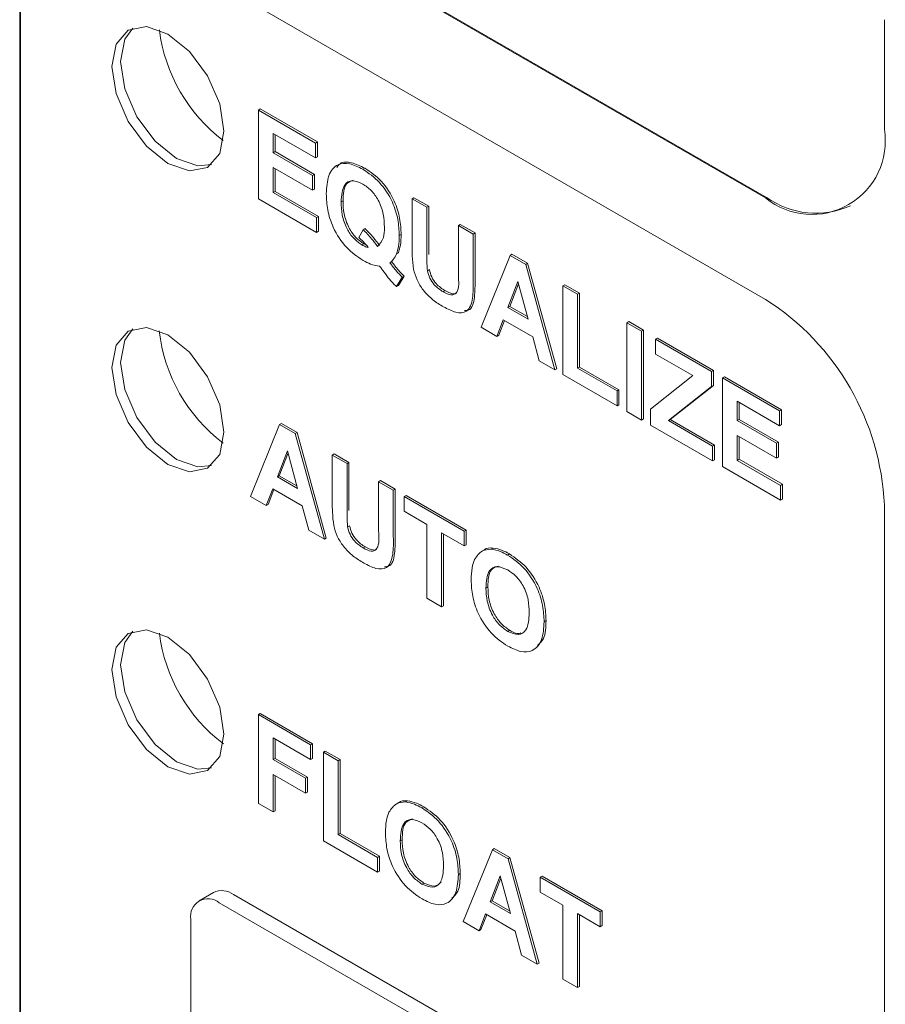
# Paper-space layout '2' of a CAD drawing. Header units: inches. Extents: x 1 to 109, y 1 to 85.
# Tile 45 of 66: x 80.751 to 81.395, y 28.481 to 29.214. Entities that reach past the tile are written whole.
import ezdxf

# ---------------------------------------------------------------- set-up
doc = ezdxf.new("R2010")
doc.units = ezdxf.units.IN
doc.header["$MEASUREMENT"] = 0

psp = doc.layouts.new('2')

# ---------------------------------------------------------------- linework, layer by layer
at = {"color": 7, "linetype": 'Continuous', "lineweight": 15, "ltscale": 5}
for p, q in [((80.84031, 29.35127), (81.307, 29.08186)), ((80.8396, 29.35086), (81.30629, 29.08146)), ((81.30629, 29.00593), (80.83961, 29.27533)), ((80.75122, 29.22429), (80.75123, 28.24443)), ((80.75193, 29.22469), (80.75193, 28.24484)), ((81.39468, 29.1325), (81.39468, 29.21415)), ((80.92881, 29.14685), (80.93022, 29.14767)), ((80.92881, 29.0808), (80.92881, 29.14685)), ((80.92881, 29.14685), (80.97134, 29.1223)), ((80.93022, 29.14767), (80.97275, 29.12312)), ((80.97134, 29.11129), (80.93981, 29.12949)), ((80.93981, 29.12949), (80.93981, 29.1151)), ((80.94122, 29.12868), (80.94122, 29.11591)), ((80.97134, 29.1223), (80.97275, 29.12312)), ((80.97134, 29.1223), (80.97134, 29.11129)), ((80.97275, 29.12312), (80.97275, 29.11211)), ((80.93981, 29.1151), (80.94122, 29.11591)), ((80.93981, 29.1151), (80.96914, 29.09816)), ((80.94122, 29.11591), (80.97055, 29.09898)), ((80.97134, 29.11129), (80.97275, 29.11211)), ((80.96914, 29.08716), (80.93981, 29.10409)), ((80.93981, 29.10409), (80.93981, 29.08546)), ((80.94122, 29.10327), (80.94122, 29.08628)), ((81.00663, 29.10277), (81.00804, 29.10359)), ((80.96914, 29.09816), (80.97055, 29.09898)), ((80.96914, 29.09816), (80.96914, 29.08716)), ((80.97055, 29.09898), (80.97055, 29.08797)), ((80.96914, 29.08716), (80.97055, 29.08797)), ((80.97207, 29.05582), (80.92881, 29.0808)), ((80.93981, 29.08546), (80.94122, 29.08628)), ((80.93981, 29.08546), (80.97207, 29.06683)), ((80.94122, 29.08628), (80.97349, 29.06765)), ((81.0432, 29.08081), (81.04462, 29.08163)), ((81.0432, 29.08081), (81.0542, 29.07446)), ((81.0432, 29.04572), (81.0432, 29.08081)), ((81.04462, 29.08163), (81.05562, 29.07528)), ((80.9904, 29.07843), (80.99182, 29.07924)), ((81.0542, 29.07446), (81.05562, 29.07528)), ((81.0542, 29.07446), (81.0542, 29.03862)), ((81.05562, 29.07528), (81.05562, 29.03944)), ((80.97207, 29.06683), (80.97349, 29.06765)), ((80.97207, 29.06683), (80.97207, 29.05582)), ((80.97349, 29.06765), (80.97349, 29.05664)), ((81.0036, 29.05202), (81.0068, 29.05779)), ((81.0068, 29.05779), (81.00822, 29.05861)), ((81.07767, 29.06092), (81.07908, 29.06173)), ((81.07767, 29.0243), (81.07767, 29.06092)), ((81.07767, 29.06092), (81.08867, 29.05457)), ((81.07908, 29.06173), (81.09008, 29.05538)), ((80.97207, 29.05582), (80.97349, 29.05664)), ((81.03367, 29.05348), (81.03509, 29.05429)), ((81.08867, 29.05457), (81.09008, 29.05538)), ((81.08867, 29.05457), (81.08867, 29.02002)), ((81.09008, 29.05538), (81.09008, 29.02084)), ((81.00593, 29.04644), (81.00735, 29.04726)), ((81.00735, 29.04726), (81.00896, 29.04649)), ((81.03164, 29.0398), (81.03306, 29.04062)), ((81.09454, 28.98513), (81.11616, 29.0387)), ((81.11616, 29.0387), (81.11757, 29.03951)), ((81.11616, 29.0387), (81.12781, 29.03197)), ((81.11757, 29.03951), (81.12923, 29.03279)), ((81.02674, 29.03317), (81.02815, 29.03399)), ((81.12781, 29.03197), (81.12923, 29.03279)), ((81.12781, 29.03197), (81.14954, 28.95338)), ((81.12923, 29.03279), (81.15095, 28.95419)), ((81.03587, 29.02238), (81.03167, 29.01549)), ((81.03729, 29.0232), (81.03308, 29.01631)), ((81.03587, 29.02238), (81.03729, 29.0232)), ((81.05465, 29.0273), (81.05607, 29.02812)), ((81.03167, 29.01549), (81.03308, 29.01631)), ((81.12204, 29.01922), (81.11454, 28.99983)), ((81.12249, 29.01754), (81.11596, 29.00065)), ((81.12955, 28.99116), (81.12204, 29.01922)), ((81.1554, 29.01604), (81.15682, 29.01686)), ((81.1554, 28.94999), (81.1554, 29.01604)), ((81.1554, 29.01604), (81.1664, 29.00969)), ((81.15682, 29.01686), (81.16782, 29.01051)), ((81.06628, 29.0116), (81.0677, 29.01242)), ((81.1664, 29.00969), (81.16782, 29.01051)), ((81.1664, 29.00969), (81.1664, 28.95465)), ((81.16782, 29.01051), (81.16782, 28.95547)), ((81.11454, 28.99983), (81.11596, 29.00065)), ((81.11454, 28.99983), (81.12955, 28.99116)), ((81.11596, 29.00065), (81.12904, 28.9931)), ((81.10627, 28.97835), (81.09454, 28.98513)), ((81.11109, 28.99081), (81.10627, 28.97835)), ((81.11199, 28.99029), (81.10768, 28.97917)), ((81.13305, 28.97814), (81.11109, 28.99081)), ((81.20307, 28.98853), (81.20448, 28.98934)), ((81.20307, 28.92247), (81.20307, 28.98853)), ((81.20307, 28.98853), (81.21407, 28.98218)), ((81.20448, 28.98934), (81.21548, 28.98299)), ((81.10627, 28.97835), (81.10768, 28.97917)), ((81.13787, 28.96011), (81.13305, 28.97814)), ((81.21407, 28.98218), (81.21548, 28.98299)), ((81.21407, 28.98218), (81.21407, 28.91612)), ((81.21548, 28.98299), (81.21548, 28.91694)), ((81.22433, 28.97625), (81.22575, 28.97707)), ((81.22433, 28.96524), (81.22433, 28.97625)), ((81.22433, 28.97625), (81.26613, 28.95212)), ((81.22575, 28.97707), (81.26755, 28.95294)), ((81.25222, 28.94914), (81.22433, 28.96524)), ((81.14954, 28.95338), (81.13787, 28.96011)), ((81.1664, 28.95465), (81.16782, 28.95547)), ((81.16782, 28.95547), (81.19715, 28.93853)), ((81.14954, 28.95338), (81.15095, 28.95419)), ((81.19574, 28.92671), (81.1554, 28.94999)), ((81.1664, 28.95465), (81.19574, 28.93772)), ((81.22067, 28.92417), (81.25222, 28.94914)), ((81.26613, 28.95212), (81.26755, 28.95294)), ((81.26613, 28.95212), (81.26613, 28.94111)), ((81.26755, 28.95294), (81.26755, 28.94193)), ((81.2742, 28.94746), (81.27562, 28.94828)), ((81.27562, 28.94828), (81.31815, 28.92373)), ((81.26613, 28.94111), (81.23395, 28.91566)), ((81.26755, 28.94193), (81.23536, 28.91647)), ((81.26613, 28.94111), (81.26755, 28.94193)), ((81.2742, 28.88141), (81.2742, 28.94746)), ((81.2742, 28.94746), (81.31673, 28.92291)), ((81.19574, 28.93772), (81.19715, 28.93853)), ((81.19574, 28.93772), (81.19574, 28.92671)), ((81.19715, 28.93853), (81.19715, 28.92752)), ((81.19574, 28.92671), (81.19715, 28.92752)), ((81.31673, 28.9119), (81.2852, 28.9301)), ((81.2852, 28.9301), (81.2852, 28.91571)), ((81.28662, 28.92929), (81.28662, 28.91652)), ((81.21407, 28.91612), (81.20307, 28.92247)), ((81.22067, 28.91231), (81.22067, 28.92417)), ((81.31673, 28.92291), (81.31815, 28.92373)), ((81.31673, 28.92291), (81.31673, 28.9119)), ((81.31815, 28.92373), (81.31815, 28.91272)), ((80.92294, 28.85915), (80.94456, 28.91272)), ((80.94456, 28.91272), (80.94598, 28.91353)), ((80.94456, 28.91272), (80.95621, 28.90599)), ((80.94598, 28.91353), (80.95763, 28.90681)), ((81.21407, 28.91612), (81.21548, 28.91694)), ((81.26687, 28.88564), (81.22067, 28.91231)), ((81.23395, 28.91566), (81.23536, 28.91647)), ((81.23395, 28.91566), (81.26687, 28.89665)), ((81.23536, 28.91647), (81.26828, 28.89747)), ((81.2852, 28.91571), (81.28662, 28.91652)), ((81.2852, 28.91571), (81.31453, 28.89878)), ((81.28662, 28.91652), (81.31595, 28.89959)), ((81.31673, 28.9119), (81.31815, 28.91272)), ((80.95621, 28.90599), (80.95763, 28.90681)), ((80.95621, 28.90599), (80.97794, 28.8274)), ((80.95763, 28.90681), (80.97935, 28.82821)), ((81.31453, 28.88777), (81.2852, 28.9047)), ((81.2852, 28.9047), (81.2852, 28.88607)), ((81.28662, 28.90388), (81.28662, 28.88689)), ((81.26687, 28.89665), (81.26828, 28.89747)), ((81.26687, 28.89665), (81.26687, 28.88564)), ((81.26828, 28.89747), (81.26828, 28.88646)), ((81.31453, 28.89878), (81.31595, 28.89959)), ((81.31453, 28.89878), (81.31453, 28.88777)), ((81.31595, 28.89959), (81.31595, 28.88858)), ((80.95044, 28.89324), (80.94295, 28.87385)), ((80.95089, 28.89156), (80.94436, 28.87467)), ((80.95796, 28.86519), (80.95044, 28.89324)), ((80.98381, 28.89006), (80.98522, 28.89088)), ((80.98381, 28.89006), (80.99481, 28.88371)), ((80.98381, 28.85497), (80.98381, 28.89006)), ((80.98522, 28.89088), (80.99622, 28.88453)), ((80.99481, 28.88371), (80.99622, 28.88453)), ((80.99481, 28.88371), (80.99481, 28.84787)), ((80.99622, 28.88453), (80.99622, 28.84869)), ((81.26687, 28.88564), (81.26828, 28.88646)), ((81.2852, 28.88607), (81.28662, 28.88689)), ((81.2852, 28.88607), (81.31747, 28.86744)), ((81.28662, 28.88689), (81.31888, 28.86826)), ((81.31453, 28.88777), (81.31595, 28.88858)), ((80.94295, 28.87385), (80.94436, 28.87467)), ((80.94436, 28.87467), (80.95744, 28.86712)), ((81.31747, 28.85643), (81.2742, 28.88141)), ((80.94295, 28.87385), (80.95796, 28.86519)), ((81.01827, 28.87017), (81.01969, 28.87098)), ((81.01827, 28.83356), (81.01827, 28.87017)), ((81.01827, 28.87017), (81.02927, 28.86382)), ((81.01969, 28.87098), (81.03069, 28.86463)), ((81.31747, 28.86744), (81.31888, 28.86826)), ((81.31747, 28.86744), (81.31747, 28.85643)), ((81.31888, 28.86826), (81.31888, 28.85725)), ((80.9395, 28.86483), (80.93467, 28.85237)), ((80.9404, 28.86431), (80.93609, 28.85319)), ((80.96145, 28.85216), (80.9395, 28.86483)), ((81.02927, 28.86382), (81.03069, 28.86463)), ((81.02927, 28.86382), (81.02927, 28.82927)), ((81.03069, 28.86463), (81.03069, 28.83009)), ((81.03734, 28.85916), (81.03875, 28.85998)), ((81.03875, 28.85998), (81.08349, 28.83415)), ((80.93467, 28.85237), (80.92294, 28.85915)), ((80.93467, 28.85237), (80.93609, 28.85319)), ((81.03734, 28.84815), (81.03734, 28.85916)), ((81.03734, 28.85916), (81.08207, 28.83334)), ((81.31747, 28.85643), (81.31888, 28.85725)), ((81.39469, 27.87298), (81.39468, 28.85283)), ((80.96628, 28.83413), (80.96145, 28.85216)), ((81.05421, 28.83841), (81.03734, 28.84815)), ((81.05421, 28.78337), (81.05421, 28.83841)), ((80.97794, 28.8274), (80.96628, 28.83413)), ((80.99525, 28.83655), (80.99667, 28.83737)), ((81.08207, 28.82233), (81.06521, 28.83206)), ((81.06521, 28.83206), (81.06521, 28.77702)), ((81.06662, 28.83125), (81.06662, 28.77784)), ((81.08207, 28.83334), (81.08349, 28.83415)), ((81.08207, 28.83334), (81.08207, 28.82233)), ((81.08349, 28.83415), (81.08349, 28.82314)), ((80.97794, 28.8274), (80.97935, 28.82821)), ((81.00688, 28.82085), (81.0083, 28.82167)), ((81.08207, 28.82233), (81.08349, 28.82314)), ((81.09704, 28.81945), (81.09527, 28.81843)), ((81.1022, 28.81997), (81.10362, 28.82078)), ((81.11426, 28.8156), (81.11567, 28.81642)), ((81.0982, 28.79104), (81.09962, 28.79185)), ((81.06521, 28.77702), (81.05421, 28.78337)), ((81.06521, 28.77702), (81.06662, 28.77784)), ((81.14147, 28.76593), (81.14289, 28.76674)), ((81.1144, 28.75879), (81.11581, 28.7596)), ((80.92881, 28.69677), (80.93022, 28.69759)), ((80.92881, 28.63072), (80.92881, 28.69677)), ((80.92881, 28.69677), (80.96767, 28.67434)), ((80.93022, 28.69759), (80.96909, 28.67515)), ((80.96767, 28.66333), (80.93981, 28.67942)), ((80.93981, 28.67942), (80.93981, 28.66333)), ((80.94122, 28.6786), (80.94122, 28.66414)), ((80.96767, 28.67434), (80.96909, 28.67515)), ((80.96767, 28.67434), (80.96767, 28.66333)), ((80.96909, 28.67515), (80.96909, 28.66414)), ((80.97721, 28.66883), (80.97862, 28.66965)), ((80.97862, 28.66965), (80.98962, 28.6633)), ((80.93981, 28.66333), (80.94122, 28.66414)), ((80.93981, 28.66333), (80.96401, 28.64936)), ((80.94122, 28.66414), (80.96542, 28.65017)), ((80.96767, 28.66333), (80.96909, 28.66414)), ((80.97721, 28.60278), (80.97721, 28.66883)), ((80.97721, 28.66883), (80.98821, 28.66248)), ((80.98821, 28.66248), (80.98962, 28.6633)), ((80.98821, 28.66248), (80.98821, 28.60744)), ((80.98962, 28.6633), (80.98962, 28.60826)), ((80.96401, 28.63835), (80.93981, 28.65232)), ((80.93981, 28.65232), (80.93981, 28.62437)), ((80.94122, 28.6515), (80.94122, 28.62519)), ((80.96401, 28.64936), (80.96542, 28.65017)), ((80.96401, 28.64936), (80.96401, 28.63835)), ((80.96542, 28.65017), (80.96542, 28.63916)), ((80.96401, 28.63835), (80.96542, 28.63916)), ((81.03841, 28.63176), (81.03982, 28.63258)), ((80.93981, 28.62437), (80.92881, 28.63072)), ((81.03324, 28.63124), (81.03147, 28.63022)), ((81.05046, 28.62739), (81.05187, 28.62821)), ((80.93981, 28.62437), (80.94122, 28.62519)), ((80.98821, 28.60744), (80.98962, 28.60826)), ((80.98821, 28.60744), (81.01754, 28.59051)), ((80.98962, 28.60826), (81.01895, 28.59132)), ((81.03441, 28.60283), (81.03582, 28.60364)), ((81.01754, 28.5795), (80.97721, 28.60278)), ((81.08134, 28.54267), (81.10296, 28.59624)), ((81.10296, 28.59624), (81.10438, 28.59706)), ((81.10296, 28.59624), (81.11461, 28.58951)), ((81.10438, 28.59706), (81.11603, 28.59033)), ((81.01754, 28.59051), (81.01895, 28.59132)), ((81.01754, 28.59051), (81.01754, 28.5795)), ((81.01895, 28.59132), (81.01895, 28.58032)), ((81.11461, 28.58951), (81.11603, 28.59033)), ((81.11461, 28.58951), (81.13634, 28.51092)), ((81.11603, 28.59033), (81.13775, 28.51174)), ((81.01754, 28.5795), (81.01895, 28.58032)), ((81.07767, 28.57772), (81.07909, 28.57854)), ((81.10884, 28.57676), (81.10135, 28.55737)), ((81.10929, 28.57508), (81.10276, 28.55819)), ((81.11636, 28.54871), (81.10884, 28.57676)), ((81.13854, 28.5757), (81.13995, 28.57652)), ((81.13854, 28.56469), (81.13854, 28.5757)), ((81.13854, 28.5757), (81.18327, 28.54988)), ((81.13995, 28.57652), (81.18469, 28.55069)), ((81.0506, 28.57058), (81.05201, 28.57139)), ((80.89532, 28.56439), (80.88472, 28.55827)), ((81.23559, 28.37514), (80.91032, 28.5629)), ((81.15541, 28.55496), (81.13854, 28.56469)), ((81.22498, 28.36901), (80.89972, 28.55678)), ((81.10135, 28.55737), (81.10276, 28.55819)), ((81.10135, 28.55737), (81.11636, 28.54871)), ((81.10276, 28.55819), (81.11584, 28.55064)), ((81.15541, 28.49991), (81.15541, 28.55496)), ((81.0979, 28.54835), (81.09307, 28.5359)), ((81.09879, 28.54784), (81.09449, 28.53671)), ((81.11985, 28.53568), (81.0979, 28.54835)), ((81.18327, 28.53887), (81.16641, 28.54861)), ((81.16641, 28.54861), (81.16641, 28.49356)), ((81.16782, 28.54779), (81.16782, 28.49438)), ((81.18327, 28.54988), (81.18469, 28.55069)), ((81.18327, 28.54988), (81.18327, 28.53887)), ((81.18469, 28.55069), (81.18469, 28.53969)), ((80.8785, 28.54453), (80.87851, 28.16892)), ((81.09307, 28.5359), (81.08134, 28.54267)), ((81.18327, 28.53887), (81.18469, 28.53969)), ((81.09307, 28.5359), (81.09449, 28.53671)), ((81.12467, 28.51765), (81.11985, 28.53568)), ((81.13634, 28.51092), (81.12467, 28.51765)), ((81.13634, 28.51092), (81.13775, 28.51174)), ((81.16641, 28.49356), (81.15541, 28.49991)), ((81.16641, 28.49356), (81.16782, 28.49438))]:
    psp.add_line(p, q, dxfattribs=at)
at = {"color": 7, "linetype": 'Continuous', "lineweight": 15, "ltscale": 5, "flags": 128}
for points in [[(80.90325, 29.13122), (80.90007, 29.11461), (80.89103, 29.10421), (80.87749, 29.10158), (80.86153, 29.10712), (80.84556, 29.12001), (80.83203, 29.13826), (80.82298, 29.15911), (80.81981, 29.17938), (80.82298, 29.19599), (80.83203, 29.2064), (80.84556, 29.20903), (80.86153, 29.20348), (80.87749, 29.19059), (80.89103, 29.17234), (80.90007, 29.15149), (80.90325, 29.13122)], [(80.89403, 29.10634), (80.88386, 29.10525), (80.86789, 29.1108), (80.85193, 29.12368), (80.83839, 29.14194), (80.82935, 29.16279), (80.82617, 29.18306), (80.82935, 29.19966), (80.83538, 29.20794)], [(80.90325, 28.90716), (80.90007, 28.89055), (80.89103, 28.88015), (80.87749, 28.87752), (80.86153, 28.88306), (80.84556, 28.89595), (80.83203, 28.91421), (80.82298, 28.93506), (80.81981, 28.95532), (80.82298, 28.97193), (80.83203, 28.98234), (80.84556, 28.98497), (80.86153, 28.97942), (80.87749, 28.96653), (80.89103, 28.94828), (80.90007, 28.92743), (80.90325, 28.90716)], [(80.89404, 28.88228), (80.88386, 28.88119), (80.86789, 28.88674), (80.85193, 28.89962), (80.83839, 28.91788), (80.82935, 28.93873), (80.82617, 28.959), (80.82935, 28.9756), (80.83538, 28.98388)], [(80.90325, 28.68212), (80.90007, 28.66551), (80.89103, 28.65511), (80.8775, 28.65248), (80.86153, 28.65803), (80.84556, 28.67091), (80.83203, 28.68917), (80.82299, 28.71002), (80.81981, 28.73029), (80.82299, 28.74689), (80.83203, 28.7573), (80.84556, 28.75993), (80.86153, 28.75438), (80.87749, 28.74149), (80.89103, 28.72324), (80.90007, 28.70239), (80.90325, 28.68212)], [(80.89404, 28.65724), (80.88386, 28.65615), (80.86789, 28.6617), (80.85193, 28.67458), (80.83839, 28.69284), (80.82935, 28.71369), (80.82617, 28.73396), (80.82935, 28.75056), (80.83539, 28.75884)]]:
    psp.add_lwpolyline(points, dxfattribs=at)
at = {"color": 7, "linetype": 'Continuous', "lineweight": 15, "ltscale": 25}
for centre, radius, start, end in [((80.97699, 29.22195), 0.12279, 187.18588, 232.80432), ((81.34079, 29.12376), 0.05459, 230.79808, 9.2154), ((81.34361, 29.13297), 0.06287, 234.38317, 294.30743), ((81.20278, 28.8441), 0.1921, 2.60593, 57.39498), ((80.97681, 28.99644), 0.12257, 186.48959, 232.7229), ((80.97699, 28.77285), 0.12279, 187.18605, 232.80602), ((80.89144, 28.54663), 0.0131, 50.79742, 189.21474), ((80.90154, 28.55064), 0.01509, 54.38281, 114.30728)]:
    psp.add_arc(centre, radius, start, end, dxfattribs=at)
at = {"color": 7, "linetype": 'Continuous', "lineweight": 15, "ltscale": 5}
for points, knots in [([(80.97941, 29.08462), (80.97968, 29.08937), (80.98022, 29.09886), (80.9869, 29.10696), (80.99662, 29.10775), (81.00329, 29.10443), (81.00663, 29.10277)], [0, 0, 0, 0, 0.2806109, 0.5594731, 0.7793755, 1, 1, 1, 1]), ([(80.98711, 29.104), (80.98787, 29.1051), (80.99026, 29.10861), (80.99819, 29.10836), (81.00476, 29.10518), (81.00804, 29.10359)], [0, 0, 0, 0, 0.185472, 0.592069, 1, 1, 1, 1]), ([(81.00663, 29.10277), (81.01087, 29.09989), (81.01933, 29.09413), (81.02879, 29.07941), (81.03314, 29.06524), (81.03349, 29.0574), (81.03367, 29.05348)], [0, 0, 0, 0, 0.279931, 0.558662, 0.778972, 1, 1, 1, 1]), ([(81.00804, 29.10359), (81.01228, 29.1007), (81.02075, 29.09494), (81.0302, 29.08023), (81.03455, 29.06606), (81.03491, 29.05822), (81.03509, 29.05429)], [0, 0, 0, 0, 0.2799313, 0.5586625, 0.7789718, 1, 1, 1, 1]), ([(80.99948, 29.09461), (80.9976, 29.09395), (80.99236, 29.09211), (80.99203, 29.08428), (80.99182, 29.07924)], [0, 0, 0, 0, 0.357358, 1, 1, 1, 1]), ([(81.00656, 29.0918), (81.00385, 29.093), (80.99845, 29.09539), (80.99119, 29.09108), (80.9907, 29.08323), (80.9904, 29.07843)], [0, 0, 0, 0, 0.280274, 0.559935, 1, 1, 1, 1]), ([(81.02267, 29.05957), (81.02255, 29.06277), (81.02232, 29.06915), (81.01886, 29.07922), (81.01296, 29.08744), (81.00869, 29.09035), (81.00656, 29.0918)], [0, 0, 0, 0, 0.281125, 0.560142, 0.779815, 1, 1, 1, 1]), ([(81.00687, 29.03489), (81.00258, 29.03778), (80.99401, 29.04354), (80.98433, 29.05836), (80.97993, 29.07271), (80.97958, 29.08064), (80.97941, 29.08462)], [0, 0, 0, 0, 0.280094, 0.55863, 0.778953, 1, 1, 1, 1]), ([(80.9904, 29.07843), (80.99052, 29.07528), (80.99075, 29.069), (80.994, 29.05914), (80.99963, 29.05085), (81.00383, 29.04791), (81.00593, 29.04644)], [0, 0, 0, 0, 0.281112, 0.560283, 0.780117, 1, 1, 1, 1]), ([(80.99182, 29.07924), (80.99193, 29.07609), (80.99216, 29.06982), (80.99542, 29.05995), (81.00105, 29.05166), (81.00525, 29.04873), (81.00735, 29.04726)], [0, 0, 0, 0, 0.281112, 0.560283, 0.780117, 1, 1, 1, 1]), ([(81.0068, 29.05779), (81.00892, 29.05564), (81.01271, 29.0518), (81.01608, 29.04727), (81.01756, 29.04527)], [0, 0, 0, 0, 0.55986, 1, 1, 1, 1]), ([(81.00822, 29.05861), (81.01034, 29.05646), (81.01412, 29.05262), (81.01749, 29.04808), (81.01898, 29.04609)], [0, 0, 0, 0, 0.55986, 1, 1, 1, 1]), ([(81.01756, 29.04527), (81.01929, 29.0472), (81.02239, 29.05065), (81.02258, 29.05684), (81.02267, 29.05957)], [0, 0, 0, 0, 0.557902, 1, 1, 1, 1]), ([(81.01066, 29.04459), (81.00939, 29.04607), (81.0071, 29.04871), (81.00467, 29.05101), (81.0036, 29.05202)], [0, 0, 0, 0, 0.55996, 1, 1, 1, 1]), ([(81.03367, 29.05348), (81.0336, 29.05069), (81.03347, 29.04571), (81.0322, 29.04161), (81.03164, 29.0398)], [0, 0, 0, 0, 0.56001, 1, 1, 1, 1]), ([(81.03509, 29.05429), (81.03501, 29.0515), (81.03488, 29.04652), (81.03362, 29.04242), (81.03306, 29.04062)], [0, 0, 0, 0, 0.56001, 1, 1, 1, 1]), ([(81.00593, 29.04644), (81.00683, 29.04596), (81.00844, 29.04512), (81.00998, 29.04475), (81.01066, 29.04459)], [0, 0, 0, 0, 0.559889, 1, 1, 1, 1]), ([(81.04433, 29.02839), (81.04393, 29.03172), (81.04323, 29.03766), (81.04321, 29.04326), (81.0432, 29.04572)], [0, 0, 0, 0, 0.5597431, 1, 1, 1, 1]), ([(81.03164, 29.0398), (81.03092, 29.03831), (81.02964, 29.03565), (81.02763, 29.03393), (81.02674, 29.03317)], [0, 0, 0, 0, 0.559768, 1, 1, 1, 1]), ([(81.0542, 29.03862), (81.0542, 29.03655), (81.05418, 29.03287), (81.05451, 29.029), (81.05465, 29.0273)], [0, 0, 0, 0, 0.56018, 1, 1, 1, 1]), ([(81.01903, 29.03068), (81.01682, 29.03103), (81.01289, 29.03166), (81.00871, 29.0339), (81.00687, 29.03489)], [0, 0, 0, 0, 0.5596432, 1, 1, 1, 1]), ([(81.02661, 29.0207), (81.02519, 29.02255), (81.02264, 29.02586), (81.02013, 29.0292), (81.01903, 29.03068)], [0, 0, 0, 0, 0.559954, 1, 1, 1, 1]), ([(81.02674, 29.03317), (81.02836, 29.03101), (81.03125, 29.02716), (81.03446, 29.02384), (81.03587, 29.02238)], [0, 0, 0, 0, 0.559937, 1, 1, 1, 1]), ([(81.02815, 29.03399), (81.02977, 29.03183), (81.03266, 29.02797), (81.03587, 29.02466), (81.03729, 29.0232)], [0, 0, 0, 0, 0.559937, 1, 1, 1, 1]), ([(81.06661, 29.0004), (81.06398, 29.00198), (81.05873, 29.00512), (81.05173, 29.01208), (81.04654, 29.02039), (81.04506, 29.02572), (81.04433, 29.02839)], [0, 0, 0, 0, 0.28103, 0.560407, 0.780283, 1, 1, 1, 1]), ([(81.05465, 29.0273), (81.05513, 29.02546), (81.05609, 29.02178), (81.06033, 29.01555), (81.06402, 29.0131), (81.06628, 29.0116)], [0, 0, 0, 0, 0.2800658, 0.5601239, 1, 1, 1, 1]), ([(81.05607, 29.02812), (81.05654, 29.02628), (81.0575, 29.0226), (81.06174, 29.01637), (81.06544, 29.01392), (81.0677, 29.01242)], [0, 0, 0, 0, 0.280066, 0.560124, 1, 1, 1, 1]), ([(81.06628, 29.0116), (81.0683, 29.01055), (81.07133, 29.00896), (81.07477, 29.00948), (81.07843, 29.01299), (81.07801, 29.01928), (81.07767, 29.0243)], [0, 0, 0, 0, 0.25002, 0.375143, 0.500353, 1, 1, 1, 1]), ([(81.03167, 29.01549), (81.0307, 29.0164), (81.02897, 29.01803), (81.02733, 29.01988), (81.02661, 29.0207)], [0, 0, 0, 0, 0.559851, 1, 1, 1, 1]), ([(81.08867, 29.02002), (81.08874, 29.01548), (81.08888, 29.0065), (81.08523, 28.99586), (81.07582, 28.99554), (81.06969, 28.99878), (81.06661, 29.0004)], [0, 0, 0, 0, 0.28222, 0.55919, 0.778866, 1, 1, 1, 1]), ([(81.09008, 29.02084), (81.0901, 29.01641), (81.09013, 29.00765), (81.08772, 28.99763), (81.08318, 28.99766), (81.08216, 28.99767)], [0, 0, 0, 0, 0.440876, 0.87355, 1, 1, 1, 1]), ([(81.0677, 29.01242), (81.06968, 29.01142), (81.07265, 29.00992), (81.07556, 29.01001), (81.07623, 29.01067), (81.07632, 29.01076)], [0, 0, 0, 0, 0.636563, 0.955135, 1, 1, 1, 1]), ([(80.98493, 28.83764), (80.98453, 28.84097), (80.98383, 28.84691), (80.98381, 28.85251), (80.98381, 28.85497)], [0, 0, 0, 0, 0.559743, 1, 1, 1, 1]), ([(80.99481, 28.84787), (80.9948, 28.8458), (80.99478, 28.84212), (80.99511, 28.83825), (80.99525, 28.83655)], [0, 0, 0, 0, 0.56018, 1, 1, 1, 1]), ([(81.00722, 28.80965), (81.00458, 28.81123), (80.99934, 28.81437), (80.99234, 28.82133), (80.98714, 28.82964), (80.98567, 28.83498), (80.98493, 28.83764)], [0, 0, 0, 0, 0.28103, 0.560407, 0.780283, 1, 1, 1, 1]), ([(80.99525, 28.83655), (80.99573, 28.83471), (80.99669, 28.83103), (81.00093, 28.8248), (81.00463, 28.82235), (81.00688, 28.82085)], [0, 0, 0, 0, 0.280066, 0.560124, 1, 1, 1, 1]), ([(80.99667, 28.83737), (80.99715, 28.83553), (80.99811, 28.83185), (81.00234, 28.82562), (81.00604, 28.82317), (81.0083, 28.82167)], [0, 0, 0, 0, 0.280066, 0.560124, 1, 1, 1, 1]), ([(81.00688, 28.82085), (81.0089, 28.8198), (81.01194, 28.81821), (81.01538, 28.81873), (81.01903, 28.82224), (81.01861, 28.82853), (81.01827, 28.83356)], [0, 0, 0, 0, 0.2500196, 0.3751432, 0.500353, 1, 1, 1, 1]), ([(81.02927, 28.82927), (81.02934, 28.82473), (81.02948, 28.81575), (81.02583, 28.80511), (81.01642, 28.80479), (81.01029, 28.80803), (81.00722, 28.80965)], [0, 0, 0, 0, 0.28222, 0.55919, 0.778866, 1, 1, 1, 1]), ([(81.03069, 28.83009), (81.0307, 28.82566), (81.03074, 28.8169), (81.02832, 28.80688), (81.02379, 28.80691), (81.02276, 28.80692)], [0, 0, 0, 0, 0.440876, 0.87355, 1, 1, 1, 1]), ([(81.0083, 28.82167), (81.01028, 28.82067), (81.01326, 28.81917), (81.01616, 28.81927), (81.01684, 28.81992), (81.01692, 28.82001)], [0, 0, 0, 0, 0.636563, 0.955135, 1, 1, 1, 1]), ([(81.08976, 28.81227), (81.09145, 28.81481), (81.09447, 28.81934), (81.09984, 28.81978), (81.1022, 28.81997)], [0, 0, 0, 0, 0.559956, 1, 1, 1, 1]), ([(81.09689, 28.81931), (81.09692, 28.81935), (81.09847, 28.82105), (81.10107, 28.82092), (81.10362, 28.82078)], [0, 0, 0, 0, 0.020382, 1, 1, 1, 1]), ([(81.1022, 28.81997), (81.1044, 28.81956), (81.10831, 28.81883), (81.11244, 28.81659), (81.11426, 28.8156)], [0, 0, 0, 0, 0.559564, 1, 1, 1, 1]), ([(81.10362, 28.82078), (81.10581, 28.82038), (81.10973, 28.81965), (81.11385, 28.81741), (81.11567, 28.81642)], [0, 0, 0, 0, 0.559564, 1, 1, 1, 1]), ([(81.11567, 28.81642), (81.11993, 28.81349), (81.12844, 28.80765), (81.13791, 28.79284), (81.14235, 28.77859), (81.14271, 28.7707), (81.14289, 28.76674)], [0, 0, 0, 0, 0.279831, 0.558669, 0.779006, 1, 1, 1, 1]), ([(81.0872, 28.79695), (81.08728, 28.80013), (81.08742, 28.8058), (81.08905, 28.81029), (81.08976, 28.81227)], [0, 0, 0, 0, 0.560171, 1, 1, 1, 1]), ([(81.11426, 28.8156), (81.11852, 28.81268), (81.12703, 28.80683), (81.1365, 28.79202), (81.14093, 28.77777), (81.14129, 28.76988), (81.14147, 28.76593)], [0, 0, 0, 0, 0.279831, 0.558669, 0.779006, 1, 1, 1, 1]), ([(81.1144, 28.80452), (81.11167, 28.80572), (81.10624, 28.80814), (81.09898, 28.80375), (81.0985, 28.79586), (81.0982, 28.79104)], [0, 0, 0, 0, 0.280278, 0.559877, 1, 1, 1, 1]), ([(81.10733, 28.80737), (81.10543, 28.80669), (81.10015, 28.80481), (81.09983, 28.79691), (81.09962, 28.79185)], [0, 0, 0, 0, 0.359801, 1, 1, 1, 1]), ([(81.13047, 28.7726), (81.13035, 28.77577), (81.13012, 28.7821), (81.12666, 28.79212), (81.12075, 28.80023), (81.11652, 28.80308), (81.1144, 28.80452)], [0, 0, 0, 0, 0.281087, 0.560013, 0.779691, 1, 1, 1, 1]), ([(81.11442, 28.74777), (81.11019, 28.75065), (81.10174, 28.75641), (81.09227, 28.77102), (81.08775, 28.78519), (81.08739, 28.79303), (81.0872, 28.79695)], [0, 0, 0, 0, 0.2799425, 0.558704, 0.7790449, 1, 1, 1, 1]), ([(81.0982, 28.79104), (81.09834, 28.78783), (81.0986, 28.78145), (81.10219, 28.77142), (81.10802, 28.7632), (81.11227, 28.76026), (81.1144, 28.75879)], [0, 0, 0, 0, 0.281021, 0.560116, 0.779939, 1, 1, 1, 1]), ([(81.09962, 28.79185), (81.09975, 28.78865), (81.10001, 28.78227), (81.1036, 28.77224), (81.10943, 28.76402), (81.11368, 28.76108), (81.11581, 28.7596)], [0, 0, 0, 0, 0.281021, 0.560116, 0.779939, 1, 1, 1, 1]), ([(81.1144, 28.75879), (81.11711, 28.75762), (81.12255, 28.7553), (81.12968, 28.75991), (81.13017, 28.76778), (81.13047, 28.7726)], [0, 0, 0, 0, 0.279991, 0.559768, 1, 1, 1, 1]), ([(81.14147, 28.76593), (81.14119, 28.76121), (81.14063, 28.75179), (81.13396, 28.7438), (81.12437, 28.74285), (81.11774, 28.74613), (81.11442, 28.74777)], [0, 0, 0, 0, 0.280551, 0.559488, 0.779434, 1, 1, 1, 1]), ([(81.14289, 28.76674), (81.14275, 28.76182), (81.14254, 28.75371), (81.13823, 28.74979), (81.13654, 28.74826)], [0, 0, 0, 0, 0.608301, 1, 1, 1, 1]), ([(81.11581, 28.7596), (81.11873, 28.758), (81.12195, 28.75624), (81.12398, 28.75755), (81.12416, 28.75767)], [0, 0, 0, 0, 0.909797, 1, 1, 1, 1]), ([(81.03309, 28.6311), (81.03312, 28.63114), (81.03467, 28.63284), (81.03727, 28.63271), (81.03982, 28.63258)], [0, 0, 0, 0, 0.020382, 1, 1, 1, 1]), ([(81.03982, 28.63258), (81.04201, 28.63217), (81.04593, 28.63144), (81.05006, 28.6292), (81.05187, 28.62821)], [0, 0, 0, 0, 0.559564, 1, 1, 1, 1]), ([(81.02596, 28.62406), (81.02765, 28.6266), (81.03067, 28.63113), (81.03604, 28.63157), (81.03841, 28.63176)], [0, 0, 0, 0, 0.559956, 1, 1, 1, 1]), ([(81.03841, 28.63176), (81.0406, 28.63135), (81.04451, 28.63062), (81.04864, 28.62838), (81.05046, 28.62739)], [0, 0, 0, 0, 0.559564, 1, 1, 1, 1]), ([(81.05046, 28.62739), (81.05472, 28.62447), (81.06323, 28.61862), (81.0727, 28.60381), (81.07714, 28.58956), (81.07749, 28.58167), (81.07767, 28.57772)], [0, 0, 0, 0, 0.279831, 0.558669, 0.779006, 1, 1, 1, 1]), ([(81.05187, 28.62821), (81.05614, 28.62528), (81.06464, 28.61944), (81.07411, 28.60463), (81.07855, 28.59038), (81.07891, 28.58249), (81.07909, 28.57854)], [0, 0, 0, 0, 0.279831, 0.558669, 0.779006, 1, 1, 1, 1]), ([(81.02341, 28.60874), (81.02349, 28.61192), (81.02362, 28.61759), (81.02525, 28.62208), (81.02596, 28.62406)], [0, 0, 0, 0, 0.560171, 1, 1, 1, 1]), ([(81.0506, 28.61631), (81.04788, 28.61751), (81.04244, 28.61993), (81.03518, 28.61554), (81.0347, 28.60765), (81.03441, 28.60283)], [0, 0, 0, 0, 0.280278, 0.559877, 1, 1, 1, 1]), ([(81.04353, 28.61916), (81.04163, 28.61848), (81.03635, 28.6166), (81.03603, 28.6087), (81.03582, 28.60364)], [0, 0, 0, 0, 0.359801, 1, 1, 1, 1]), ([(81.06667, 28.58439), (81.06656, 28.58756), (81.06632, 28.59389), (81.06286, 28.60391), (81.05695, 28.61202), (81.05272, 28.61488), (81.0506, 28.61631)], [0, 0, 0, 0, 0.281087, 0.560013, 0.779691, 1, 1, 1, 1]), ([(81.05062, 28.55956), (81.04639, 28.56244), (81.03795, 28.5682), (81.02847, 28.58281), (81.02395, 28.59698), (81.02359, 28.60482), (81.02341, 28.60874)], [0, 0, 0, 0, 0.279942, 0.558704, 0.779045, 1, 1, 1, 1]), ([(81.03582, 28.60364), (81.03595, 28.60044), (81.03621, 28.59406), (81.0398, 28.58403), (81.04563, 28.57581), (81.04989, 28.57287), (81.05201, 28.57139)], [0, 0, 0, 0, 0.281021, 0.560116, 0.779939, 1, 1, 1, 1]), ([(81.03441, 28.60283), (81.03454, 28.59963), (81.0348, 28.59324), (81.03839, 28.58321), (81.04422, 28.57499), (81.04847, 28.57205), (81.0506, 28.57058)], [0, 0, 0, 0, 0.281021, 0.560116, 0.779939, 1, 1, 1, 1]), ([(81.0506, 28.57058), (81.05332, 28.56941), (81.05875, 28.56709), (81.06588, 28.5717), (81.06637, 28.57957), (81.06667, 28.58439)], [0, 0, 0, 0, 0.279991, 0.559768, 1, 1, 1, 1]), ([(81.07767, 28.57772), (81.07739, 28.573), (81.07683, 28.56358), (81.07016, 28.55559), (81.06057, 28.55464), (81.05394, 28.55792), (81.05062, 28.55956)], [0, 0, 0, 0, 0.280551, 0.559488, 0.779434, 1, 1, 1, 1]), ([(81.07909, 28.57854), (81.07896, 28.57361), (81.07874, 28.5655), (81.07443, 28.56158), (81.07274, 28.56005)], [0, 0, 0, 0, 0.608301, 1, 1, 1, 1]), ([(81.05201, 28.57139), (81.0548, 28.57015), (81.06009, 28.56778), (81.06335, 28.57073), (81.06489, 28.57213)], [0, 0, 0, 0, 0.526446, 1, 1, 1, 1])]:
    psp.add_open_spline(points, degree=3, knots=knots, dxfattribs=at)

doc.saveas('drawing.dxf')
